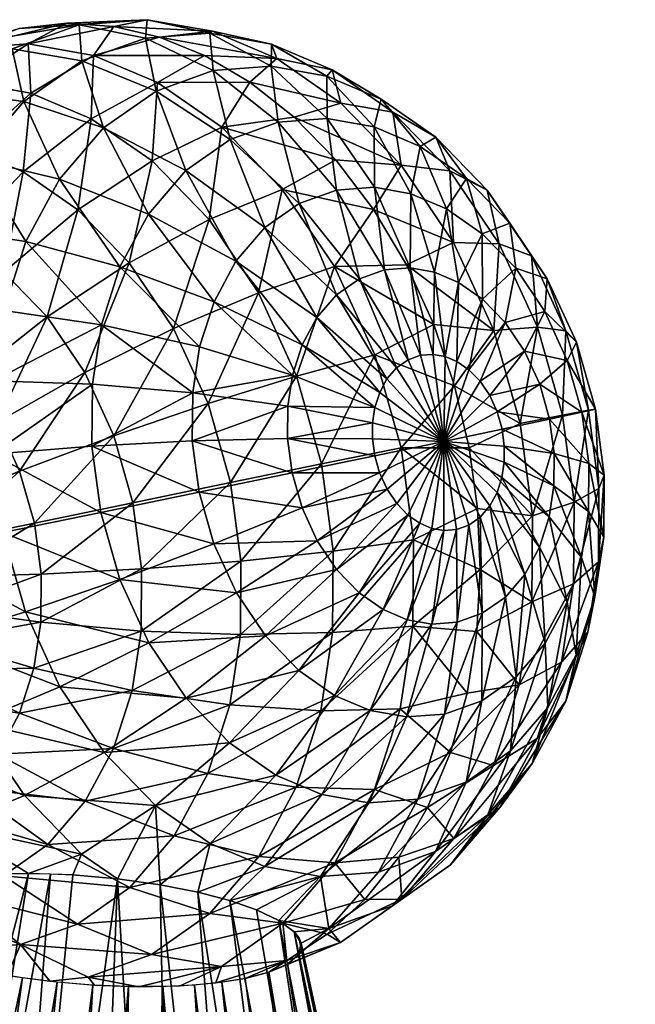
# Model space of a CAD drawing. Header units: centimetres. Extents: x 4.8 to 102.5, y -44.9 to 44.8.
# Tile 232 of 256: x 38.326 to 38.544, y 44.461 to 44.81. Entities that reach past the tile are written whole.
import ezdxf

# ---------------------------------------------------------------- set-up
doc = ezdxf.new("R2010")
doc.units = ezdxf.units.CM
doc.layers.get('0').update_dxf_attribs({"true_color": 0x5890e1})

msp = doc.modelspace()

# ---------------------------------------------------------------- meshes
at = {"color": 7, "true_color": 0xffffff}
mesh = msp.add_polyface(dxfattribs=at)
corners = [(38.35946, 44.80748, 54.22388), (38.32912, 44.80133, 54.23811), (38.35226, 44.79721, 54.25853), (38.34277, 44.80861, 54.20882), (38.30498, 44.79955, 54.21568), (38.32592, 44.80674, 54.19304), (38.30936, 44.80172, 54.17696), (38.28122, 44.79103, 54.19235), (38.3081, 44.78778, 54.26049), (38.28527, 44.78609, 54.23928), (38.32998, 44.78389, 54.2798), (38.30801, 44.76415, 54.29849), (38.28831, 44.76765, 54.28111), (38.35146, 44.7748, 54.29777), (38.32734, 44.75597, 54.31467), (38.3041, 44.73175, 54.32682), (38.28777, 44.73866, 54.31315), (38.34671, 44.7425, 54.3299), (38.32047, 44.72037, 54.33969), (38.33584, 44.70453, 54.35081), (38.36491, 44.72375, 54.34307), (38.34912, 44.68482, 54.35932), (38.29593, 44.69469, 54.34325), (38.29359, 44.79353, 54.161), (38.3234, 44.79958, 54.14626), (38.30158, 44.78424, 54.12345), (38.30936, 44.80172, 54.17696), (38.34716, 44.8081, 54.16959), (38.32592, 44.80674, 54.19304), (38.3713, 44.80988, 54.19202), (38.34277, 44.80861, 54.20882), (38.35503, 44.70176, 54.03256), (38.32822, 44.73121, 54.05139), (38.3616, 44.72233, 54.04239), (38.32044, 44.70686, 54.03975), (38.29685, 44.73602, 54.06604), (38.28821, 44.70897, 54.05311), (38.34014, 44.75331, 54.0664), (38.31009, 44.76058, 54.08271), (38.32751, 44.78083, 54.10242), (38.35582, 44.77154, 54.08414), (38.28315, 44.76283, 54.10261), (38.34814, 44.79534, 54.12399)]
mesh.append_faces([[corners[k] for k in face] for face in [(0, 1, 2), (3, 1, 0), (3, 4, 1), (5, 4, 3), (6, 4, 5), (6, 7, 4), (4, 8, 1), (8, 4, 9), (1, 10, 2), (10, 1, 8), (8, 11, 10), (11, 8, 12), (13, 2, 10), (10, 14, 13), (14, 10, 11), (11, 15, 14), (15, 11, 16), (17, 13, 14), (14, 18, 17), (18, 14, 15), (17, 19, 20), (19, 17, 18), (21, 20, 19), (15, 22, 18), (23, 24, 25), (26, 24, 23), (26, 27, 24), (28, 27, 26), (28, 29, 27), (30, 29, 28), (31, 32, 33), (32, 31, 34), (34, 35, 32), (35, 34, 36), (37, 33, 32), (32, 38, 37), (38, 32, 35), (37, 39, 40), (39, 37, 38), (38, 25, 39), (25, 38, 41), (42, 40, 39), (39, 24, 42), (24, 39, 25), (27, 42, 24)]], dxfattribs={"color": 7})
mesh = msp.add_polyface(dxfattribs=at)
corners = [(38.40765, 44.78773, 54.26433), (38.39774, 44.77178, 54.29543), (38.4233, 44.77536, 54.27636), (38.37497, 44.78761, 54.27753), (38.39159, 44.79716, 54.25138), (38.35226, 44.79721, 54.25853), (38.37557, 44.80367, 54.23792), (38.35946, 44.80748, 54.22388), (38.35146, 44.7748, 54.29777), (38.37298, 44.75983, 54.31469), (38.34671, 44.7425, 54.3299), (38.39319, 44.73901, 54.32933), (38.41911, 44.74975, 54.31091), (38.41066, 44.7131, 54.34051), (38.36491, 44.72375, 54.34307), (38.35946, 44.80748, 54.22388), (38.3713, 44.80988, 54.19202), (38.34277, 44.80861, 54.20882), (38.39444, 44.80577, 54.21244), (38.37557, 44.80367, 54.23792), (38.41716, 44.79615, 54.23145), (38.39159, 44.79716, 54.25138), (38.40765, 44.78773, 54.26433), (38.40273, 44.72428, 54.0496), (38.38492, 44.7564, 54.07005), (38.41298, 44.7362, 54.0612), (38.37167, 44.74101, 54.05507), (38.40061, 44.76744, 54.08646), (38.3616, 44.72233, 54.04239), (38.34014, 44.75331, 54.0664), (38.35582, 44.77154, 54.08414), (38.37439, 44.7846, 54.10356), (38.34814, 44.79534, 54.12399), (38.39462, 44.79185, 54.12342), (38.4177, 44.77356, 54.10324), (38.37061, 44.80339, 54.14605), (38.34716, 44.8081, 54.16959), (38.41517, 44.79337, 54.14251), (38.39344, 44.80508, 54.16726), (38.41532, 44.80118, 54.18657)]
mesh.append_faces([[corners[k] for k in face] for face in [(0, 1, 2), (0, 3, 1), (4, 3, 0), (4, 5, 3), (6, 5, 4), (7, 5, 6), (5, 8, 3), (3, 9, 1), (9, 3, 8), (8, 10, 9), (1, 11, 12), (11, 1, 9), (13, 12, 11), (9, 14, 11), (14, 9, 10), (15, 16, 17), (15, 18, 16), (19, 18, 15), (19, 20, 18), (21, 20, 19), (22, 20, 21), (23, 24, 25), (24, 23, 26), (27, 25, 24), (28, 29, 26), (26, 30, 24), (30, 26, 29), (24, 31, 27), (31, 24, 30), (30, 32, 31), (27, 33, 34), (33, 27, 31), (31, 35, 33), (35, 31, 32), (32, 36, 35), (37, 34, 33), (33, 38, 37), (38, 33, 35), (39, 37, 38), (35, 16, 38), (16, 35, 36), (38, 18, 39), (18, 38, 16), (20, 39, 18)]], dxfattribs={"color": 7})
mesh = msp.add_polyface(dxfattribs=at)
corners = [(38.45148, 44.74257, 54.29607), (38.43758, 44.72235, 54.32273), (38.46316, 44.72294, 54.30311), (38.41911, 44.74975, 54.31091), (38.43806, 44.7602, 54.28706), (38.39774, 44.77178, 54.29543), (38.4233, 44.77536, 54.27636), (38.41066, 44.7131, 54.34051), (38.40765, 44.78773, 54.26433), (38.43992, 44.78033, 54.24934), (38.41716, 44.79615, 54.23145), (38.4233, 44.77536, 54.27636), (38.46129, 44.7583, 54.26482), (38.43806, 44.7602, 54.28706), (38.45148, 44.74257, 54.29607), (38.47977, 44.7309, 54.27665), (38.46316, 44.72294, 54.30311), (38.43831, 44.71233, 54.05795), (38.42513, 44.74474, 54.07389), (38.44648, 44.71807, 54.06649), (38.41298, 44.7362, 54.0612), (38.40061, 44.76744, 54.08646), (38.43835, 44.74947, 54.08688), (38.45537, 44.72126, 54.07522), (38.4177, 44.77356, 54.10324), (38.45178, 44.75047, 54.09936), (38.46441, 44.72192, 54.08362), (38.43506, 44.77484, 54.11937), (38.46466, 44.74818, 54.11072), (38.47307, 44.72038, 54.09126), (38.4517, 44.77188, 54.13405), (38.41517, 44.79337, 54.14251), (38.43487, 44.78986, 54.15989), (38.41532, 44.80118, 54.18657), (38.46803, 44.76497, 54.14772), (38.4542, 44.78168, 54.17607), (38.43679, 44.7921, 54.20454), (38.47358, 44.76821, 54.1913), (38.45832, 44.77713, 54.22146), (38.47853, 44.7563, 54.2361)]
mesh.append_faces([[corners[k] for k in face] for face in [(0, 1, 2), (0, 3, 1), (4, 3, 0), (4, 5, 3), (6, 5, 4), (3, 7, 1), (8, 9, 10), (11, 9, 8), (11, 12, 9), (13, 12, 11), (14, 12, 13), (14, 15, 12), (16, 15, 14), (17, 18, 19), (18, 17, 20), (20, 21, 18), (19, 22, 23), (22, 19, 18), (18, 24, 22), (24, 18, 21), (23, 25, 26), (25, 23, 22), (22, 27, 25), (27, 22, 24), (26, 28, 29), (28, 26, 25), (25, 30, 28), (30, 25, 27), (24, 31, 27), (27, 32, 30), (32, 27, 31), (31, 33, 32), (34, 28, 30), (30, 35, 34), (35, 30, 32), (32, 36, 35), (36, 32, 33), (37, 34, 35), (35, 38, 37), (38, 35, 36), (33, 10, 36), (36, 9, 38), (9, 36, 10), (38, 12, 39), (12, 38, 9)]], dxfattribs={"color": 7})
mesh = msp.add_polyface(dxfattribs=at)
corners = [(38.46316, 44.72294, 54.30311), (38.49407, 44.69969, 54.28395), (38.47977, 44.7309, 54.27665), (38.47279, 44.7019, 54.30803), (38.4802, 44.6801, 54.31077), (38.50346, 44.66672, 54.28642), (38.47256, 44.69125, 54.07269), (38.47307, 44.72038, 54.09126), (38.47684, 44.69049, 54.07647), (38.46441, 44.72192, 54.08362), (38.48158, 44.71679, 54.09837), (38.48104, 44.68871, 54.07999), (38.49009, 44.71086, 54.10508), (38.48525, 44.68578, 54.0833), (38.4773, 44.74283, 54.1213), (38.46466, 44.74818, 54.11072), (38.46803, 44.76497, 54.14772), (38.48997, 44.73402, 54.13126), (38.4844, 44.75359, 54.16059), (38.4981, 44.70261, 54.11087), (38.48921, 44.68171, 54.08617), (38.50501, 44.69236, 54.1153), (38.49263, 44.67664, 54.08836), (38.50186, 44.72176, 54.13987), (38.49977, 44.73775, 54.17172), (38.51214, 44.70651, 54.14645), (38.51305, 44.71804, 54.18022), (38.51037, 44.68067, 54.11803), (38.47358, 44.76821, 54.1913), (38.49177, 44.74946, 54.20448), (38.47853, 44.7563, 54.2361), (38.45832, 44.77713, 54.22146), (38.50749, 44.72614, 54.21454), (38.49599, 44.73039, 54.24728), (38.46129, 44.7583, 54.26482), (38.50953, 44.70088, 54.25418)]
mesh.append_faces([[corners[k] for k in face] for face in [(0, 1, 2), (3, 1, 0), (4, 1, 3), (4, 5, 1), (6, 7, 8), (7, 6, 9), (8, 10, 11), (10, 8, 7), (11, 12, 13), (12, 11, 10), (7, 14, 10), (14, 7, 15), (15, 16, 14), (10, 17, 12), (17, 10, 14), (14, 18, 17), (18, 14, 16), (13, 19, 20), (19, 13, 12), (20, 21, 22), (21, 20, 19), (12, 23, 19), (23, 12, 17), (17, 24, 23), (24, 17, 18), (19, 25, 21), (25, 19, 23), (23, 26, 25), (26, 23, 24), (27, 22, 21), (16, 28, 18), (18, 29, 24), (29, 18, 28), (28, 30, 29), (30, 28, 31), (24, 32, 26), (32, 24, 29), (29, 33, 32), (33, 29, 30), (30, 2, 33), (2, 30, 34), (35, 32, 33), (33, 1, 35), (1, 33, 2), (5, 35, 1)]], dxfattribs={"color": 7})
mesh = msp.add_polyface(dxfattribs=at)
corners = [(38.39319, 44.73901, 54.32933), (38.38063, 44.70042, 54.35314), (38.41066, 44.7131, 54.34051), (38.36491, 44.72375, 54.34307), (38.34912, 44.68482, 54.35932), (38.42419, 44.68359, 54.34742), (38.43758, 44.72235, 54.32273), (38.43306, 44.6524, 54.34975), (38.45189, 44.69114, 54.33004), (38.39281, 44.67386, 54.35936), (38.35941, 44.66238, 54.36457), (38.40079, 44.64579, 54.36147), (38.36616, 44.63867, 54.36635), (38.4045, 44.618, 54.3597), (38.33128, 44.63147, 54.36389), (38.38738, 44.6776, 54.02689), (38.35166, 44.65869, 54.02148), (38.35183, 44.68068, 54.02572), (38.38725, 44.66058, 54.02361), (38.42109, 44.6729, 54.03487), (38.42099, 44.66146, 54.03266), (38.45114, 44.66702, 54.0486), (38.42109, 44.6729, 54.03487), (38.42275, 44.68388, 54.03843), (38.45196, 44.67245, 54.05036), (38.38738, 44.6776, 54.02689), (38.38985, 44.69391, 54.03218), (38.35503, 44.70176, 54.03256), (38.35183, 44.68068, 54.02572), (38.42617, 44.69459, 54.04354), (38.39494, 44.70983, 54.03979), (38.3616, 44.72233, 54.04239), (38.40273, 44.72428, 54.0496), (38.43141, 44.70431, 54.05015), (38.37167, 44.74101, 54.05507), (38.41298, 44.7362, 54.0612), (38.43831, 44.71233, 54.05795), (38.42262, 44.64924, 54.03188), (38.45364, 44.64922, 54.04758), (38.42614, 44.63689, 54.03281), (38.38966, 44.64241, 54.02245), (38.39489, 44.62407, 54.02383), (38.4519, 44.65532, 54.04712), (38.35479, 44.63522, 54.01999)]
mesh.append_faces([[corners[k] for k in face] for face in [(0, 1, 2), (1, 0, 3), (3, 4, 1), (5, 6, 2), (7, 8, 5), (2, 9, 5), (9, 2, 1), (1, 10, 9), (10, 1, 4), (5, 11, 7), (11, 5, 9), (9, 12, 11), (12, 9, 10), (13, 7, 11), (10, 14, 12), (15, 16, 17), (15, 18, 16), (19, 18, 15), (19, 20, 18), (21, 20, 19), (22, 23, 24), (25, 23, 22), (25, 26, 23), (25, 27, 26), (28, 27, 25), (29, 24, 23), (23, 30, 29), (30, 23, 26), (26, 31, 30), (31, 26, 27), (29, 32, 33), (32, 29, 30), (30, 34, 32), (34, 30, 31), (33, 35, 36), (35, 33, 32), (37, 38, 39), (39, 40, 37), (40, 39, 41), (20, 42, 37), (37, 18, 20), (18, 37, 40), (40, 16, 18), (16, 40, 43)]], dxfattribs={"color": 7})
mesh = msp.add_polyface(dxfattribs=at)
corners = [(38.50501, 44.69236, 54.1153), (38.5201, 44.68914, 54.15052), (38.51037, 44.68067, 54.11803), (38.51214, 44.70651, 54.14645), (38.52334, 44.6956, 54.18547), (38.51305, 44.71804, 54.18022), (38.52533, 44.6708, 54.15189), (38.51388, 44.66833, 54.11896), (38.53009, 44.67189, 54.18725), (38.52774, 44.65263, 54.15073), (38.51551, 44.65611, 54.11818), (38.53321, 44.64841, 54.18576), (38.52761, 44.63561, 54.14746), (38.51542, 44.64466, 54.11597), (38.53304, 44.62643, 54.18152), (38.51967, 44.69957, 54.22076), (38.50749, 44.72614, 54.21454), (38.50953, 44.70088, 54.25418), (38.52766, 44.6715, 54.22287), (38.5184, 44.6697, 54.25652), (38.50346, 44.66672, 54.28642), (38.53136, 44.64371, 54.2211), (38.52251, 44.63883, 54.25456), (38.53115, 44.61769, 54.21608), (38.52228, 44.60992, 54.24899), (38.5078, 44.63407, 54.28435), (38.50756, 44.6035, 54.27845), (38.52514, 44.6193, 54.14217), (38.51375, 44.63369, 54.11241), (38.52985, 44.60535, 54.17468), (38.52005, 44.60338, 54.13456), (38.51033, 44.62298, 54.1073), (38.52737, 44.59274, 54.20799)]
mesh.append_faces([[corners[k] for k in face] for face in [(0, 1, 2), (1, 0, 3), (3, 4, 1), (4, 3, 5), (2, 6, 7), (6, 2, 1), (1, 8, 6), (8, 1, 4), (7, 9, 10), (9, 7, 6), (6, 11, 9), (11, 6, 8), (10, 12, 13), (12, 10, 9), (9, 14, 12), (14, 9, 11), (5, 15, 4), (15, 5, 16), (16, 17, 15), (4, 18, 8), (18, 4, 15), (15, 19, 18), (19, 15, 17), (17, 20, 19), (8, 21, 11), (21, 8, 18), (18, 22, 21), (22, 18, 19), (11, 23, 14), (23, 11, 21), (21, 24, 23), (24, 21, 22), (19, 25, 22), (25, 19, 20), (22, 26, 24), (26, 22, 25), (13, 27, 28), (27, 13, 12), (12, 29, 27), (29, 12, 14), (28, 30, 31), (30, 28, 27), (14, 32, 29), (32, 14, 23)]], dxfattribs={"color": 7})
mesh = msp.add_polyface(dxfattribs=at)
corners = [(38.28326, 44.7035, 54.33329), (38.27454, 44.66718, 54.34058), (38.29593, 44.69469, 54.34325), (38.26602, 44.6731, 54.33388), (38.32047, 44.72037, 54.33969), (38.30782, 44.68244, 54.35187), (38.33584, 44.70453, 54.35081), (38.28254, 44.65893, 54.34637), (38.3181, 44.66719, 54.35845), (38.34912, 44.68482, 54.35932), (38.28946, 44.64867, 54.3508), (38.26466, 44.63044, 54.33741), (38.32606, 44.64982, 54.36251), (38.35941, 44.66238, 54.36457), (38.29481, 44.63699, 54.35353), (38.33128, 44.63147, 54.36389), (38.29832, 44.62465, 54.35446), (38.26731, 44.62466, 54.33876), (38.26905, 44.61856, 54.33922), (38.3337, 44.6133, 54.36273), (38.36616, 44.63867, 54.36635), (38.29995, 44.61242, 54.35368), (38.26985, 44.61252, 54.33884), (38.284, 44.68126, 54.04412), (38.28378, 44.65235, 54.03855), (38.25533, 44.64837, 54.05591), (38.31665, 44.6819, 54.03166), (38.31645, 44.65588, 54.02665), (38.35183, 44.68068, 54.02572), (38.35166, 44.65869, 54.02148), (38.31665, 44.6819, 54.03166), (38.35503, 44.70176, 54.03256), (38.35183, 44.68068, 54.02572), (38.32044, 44.70686, 54.03975), (38.284, 44.68126, 54.04412), (38.28821, 44.70897, 54.05311), (38.25557, 44.67894, 54.0618), (38.36153, 44.61151, 54.02177), (38.32015, 44.62809, 54.02488), (38.35479, 44.63522, 54.01999), (38.32814, 44.60003, 54.02698), (38.28788, 44.62148, 54.03659)]
mesh.append_faces([[corners[k] for k in face] for face in [(0, 1, 2), (1, 0, 3), (4, 5, 6), (5, 4, 2), (2, 7, 5), (7, 2, 1), (6, 8, 9), (8, 6, 5), (5, 10, 8), (10, 5, 7), (7, 11, 10), (9, 12, 13), (12, 9, 8), (8, 14, 12), (14, 8, 10), (15, 13, 12), (12, 16, 15), (16, 12, 14), (10, 17, 14), (14, 18, 16), (18, 14, 17), (19, 20, 15), (15, 21, 19), (21, 15, 16), (16, 22, 21), (22, 16, 18), (23, 24, 25), (26, 24, 23), (26, 27, 24), (28, 27, 26), (28, 29, 27), (30, 31, 32), (30, 33, 31), (34, 33, 30), (34, 35, 33), (36, 35, 34), (37, 38, 39), (38, 37, 40), (40, 41, 38), (39, 27, 29), (27, 39, 38), (38, 24, 27), (24, 38, 41), (41, 25, 24)]], dxfattribs={"color": 7})
mesh = msp.add_polyface(dxfattribs=at)
corners = [(38.4802, 44.6801, 54.31077), (38.45189, 44.69114, 54.33004), (38.46127, 44.65816, 54.33251), (38.47279, 44.7019, 54.30803), (38.43758, 44.72235, 54.32273), (38.46316, 44.72294, 54.30311), (38.42419, 44.68359, 54.34742), (38.43306, 44.6524, 54.34975), (38.43717, 44.62154, 54.34779), (38.46561, 44.62552, 54.33043), (38.47639, 44.66043, 54.06653), (38.45114, 44.66702, 54.0486), (38.47639, 44.66043, 54.06653), (38.45114, 44.66702, 54.0486), (38.47639, 44.66043, 54.06653), (38.47639, 44.66043, 54.06653), (38.4511, 44.66137, 54.04751), (38.42099, 44.66146, 54.03266), (38.47639, 44.66043, 54.06653), (38.4519, 44.65532, 54.04712), (38.47639, 44.66043, 54.06653), (38.45364, 44.64922, 54.04758), (38.47639, 44.66043, 54.06653), (38.45628, 44.64345, 54.04893), (38.47639, 44.66043, 54.06653), (38.4597, 44.63837, 54.05112), (38.47639, 44.66043, 54.06653), (38.46365, 44.6343, 54.05398), (38.47639, 44.66043, 54.06653), (38.46787, 44.63137, 54.0573), (38.47639, 44.66043, 54.06653), (38.45965, 44.68651, 54.06001), (38.46369, 44.68935, 54.06423), (38.47639, 44.66043, 54.06653), (38.45624, 44.68255, 54.05615), (38.47639, 44.66043, 54.06653), (38.45365, 44.67774, 54.05289), (38.45196, 44.67245, 54.05036), (38.42109, 44.6729, 54.03487), (38.42617, 44.69459, 54.04354), (38.43141, 44.70431, 54.05015), (38.43831, 44.71233, 54.05795), (38.44648, 44.71807, 54.06649), (38.45537, 44.72126, 54.07522), (38.46809, 44.69093, 54.06855), (38.46441, 44.72192, 54.08362), (38.47256, 44.69125, 54.07269), (38.43149, 44.62521, 54.03555), (38.42614, 44.63689, 54.03281), (38.42262, 44.64924, 54.03188)]
mesh.append_faces([[corners[k] for k in face] for face in [(0, 1, 2), (3, 1, 0), (3, 4, 1), (5, 4, 3), (4, 6, 1), (1, 7, 2), (2, 8, 9), (8, 2, 7), (10, 11, 12), (13, 14, 15), (11, 16, 17), (10, 16, 11), (18, 16, 10), (18, 19, 16), (20, 19, 18), (20, 21, 19), (22, 21, 20), (22, 23, 21), (24, 25, 23), (26, 27, 25), (28, 29, 27), (30, 31, 32), (33, 34, 31), (35, 36, 34), (14, 36, 35), (14, 37, 36), (13, 37, 14), (38, 37, 13), (37, 39, 36), (36, 40, 34), (40, 36, 39), (34, 41, 31), (41, 34, 40), (31, 42, 32), (42, 31, 41), (32, 43, 44), (43, 32, 42), (44, 45, 46), (45, 44, 43), (25, 47, 23), (23, 48, 21), (48, 23, 47), (21, 49, 19), (19, 17, 16)]], dxfattribs={"color": 7})
mesh = msp.add_polyface(dxfattribs=at)
corners = [(38.48536, 44.65816, 54.31141), (38.46127, 44.65816, 54.33251), (38.48832, 44.63664, 54.31014), (38.4802, 44.6801, 54.31077), (38.47639, 44.66043, 54.06653), (38.45628, 44.64345, 54.04893), (38.47639, 44.66043, 54.06653), (38.47639, 44.66043, 54.06653), (38.4597, 44.63837, 54.05112), (38.47639, 44.66043, 54.06653), (38.46365, 44.6343, 54.05398), (38.47639, 44.66043, 54.06653), (38.48925, 44.63358, 54.07728), (38.47639, 44.66043, 54.06653), (38.47639, 44.66043, 54.06653), (38.49266, 44.63754, 54.08114), (38.47639, 44.66043, 54.06653), (38.49525, 44.64235, 54.0844), (38.47639, 44.66043, 54.06653), (38.49695, 44.64764, 54.08693), (38.49777, 44.65306, 54.08869), (38.47639, 44.66043, 54.06653), (38.49781, 44.65872, 54.08978), (38.47639, 44.66043, 54.06653), (38.49701, 44.66476, 54.09016), (38.47639, 44.66043, 54.06653), (38.49527, 44.67086, 54.08971), (38.47639, 44.66043, 54.06653), (38.49263, 44.67664, 54.08836), (38.47639, 44.66043, 54.06653), (38.48921, 44.68171, 54.08617), (38.47639, 44.66043, 54.06653), (38.48525, 44.68578, 54.0833), (38.47639, 44.66043, 54.06653), (38.48104, 44.68871, 54.07999), (38.47639, 44.66043, 54.06653), (38.47684, 44.69049, 54.07647), (38.47639, 44.66043, 54.06653), (38.47256, 44.69125, 54.07269), (38.47639, 44.66043, 54.06653), (38.46809, 44.69093, 54.06855), (38.47639, 44.66043, 54.06653), (38.46369, 44.68935, 54.06423), (38.47639, 44.66043, 54.06653), (38.47639, 44.66043, 54.06653), (38.45965, 44.68651, 54.06001), (38.47639, 44.66043, 54.06653), (38.45624, 44.68255, 54.05615), (38.48536, 44.65816, 54.31141), (38.50346, 44.66672, 54.28642), (38.4802, 44.6801, 54.31077), (38.5078, 44.63407, 54.28435), (38.51037, 44.68067, 54.11803), (38.51388, 44.66833, 54.11896), (38.51551, 44.65611, 54.11818), (38.51542, 44.64466, 54.11597)]
mesh.append_faces([[corners[k] for k in face] for face in [(0, 1, 2), (3, 1, 0), (4, 5, 6), (7, 8, 4), (9, 10, 7), (11, 12, 13), (14, 15, 11), (16, 17, 14), (18, 19, 16), (18, 20, 19), (21, 20, 18), (21, 22, 20), (23, 22, 21), (23, 24, 22), (25, 24, 23), (25, 26, 24), (27, 26, 25), (27, 28, 26), (29, 28, 27), (29, 30, 28), (31, 30, 29), (31, 32, 30), (33, 32, 31), (33, 34, 32), (35, 34, 33), (35, 36, 34), (37, 36, 35), (37, 38, 36), (39, 38, 37), (39, 40, 38), (41, 40, 39), (41, 42, 40), (43, 42, 41), (44, 45, 43), (46, 47, 44), (48, 49, 50), (48, 51, 49), (28, 52, 26), (26, 53, 24), (53, 26, 52), (24, 54, 22), (54, 24, 53), (22, 55, 20), (55, 22, 54)]], dxfattribs={"color": 7})
mesh = msp.add_polyface(dxfattribs=at)
corners = [(38.4881, 44.59302, 54.30184), (38.46537, 44.59495, 54.32454), (38.48462, 44.57119, 54.29461), (38.48927, 44.61503, 54.307), (38.46561, 44.62552, 54.33043), (38.48832, 44.63664, 54.31014), (38.46127, 44.65816, 54.33251), (38.47639, 44.66043, 54.06653), (38.46787, 44.63137, 54.0573), (38.47639, 44.66043, 54.06653), (38.47207, 44.62959, 54.06081), (38.47639, 44.66043, 54.06653), (38.47635, 44.62883, 54.06459), (38.47639, 44.66043, 54.06653), (38.48082, 44.62916, 54.06874), (38.47639, 44.66043, 54.06653), (38.48522, 44.63074, 54.07306), (38.47639, 44.66043, 54.06653), (38.48925, 44.63358, 54.07728), (38.47639, 44.66043, 54.06653), (38.49266, 44.63754, 54.08114), (38.47639, 44.66043, 54.06653), (38.49525, 44.64235, 54.0844), (38.47639, 44.66043, 54.06653), (38.49695, 44.64764, 54.08693), (38.48832, 44.63664, 54.31014), (38.5078, 44.63407, 54.28435), (38.48536, 44.65816, 54.31141), (38.48927, 44.61503, 54.307), (38.50756, 44.6035, 54.27845), (38.4881, 44.59302, 54.30184), (38.50311, 44.57418, 54.26895), (38.49777, 44.65306, 54.08869), (38.51375, 44.63369, 54.11241), (38.51542, 44.64466, 54.11597), (38.51033, 44.62298, 54.1073), (38.50509, 44.61326, 54.10069), (38.49819, 44.60524, 54.0929), (38.51226, 44.58893, 54.12474), (38.50201, 44.57701, 54.11315), (38.49002, 44.5995, 54.08435), (38.48113, 44.59631, 54.07562), (38.48986, 44.56847, 54.10045), (38.47664, 44.56374, 54.08747), (38.47209, 44.59565, 54.06722), (38.46343, 44.59719, 54.05958)]
mesh.append_faces([[corners[k] for k in face] for face in [(0, 1, 2), (3, 1, 0), (3, 4, 1), (5, 4, 3), (5, 6, 4), (7, 8, 9), (7, 10, 8), (11, 10, 7), (11, 12, 10), (13, 12, 11), (13, 14, 12), (15, 14, 13), (15, 16, 14), (17, 16, 15), (17, 18, 16), (19, 20, 18), (21, 22, 20), (23, 24, 22), (25, 26, 27), (28, 26, 25), (28, 29, 26), (30, 29, 28), (30, 31, 29), (32, 33, 24), (33, 32, 34), (24, 35, 22), (35, 24, 33), (22, 36, 20), (36, 22, 35), (20, 37, 18), (37, 20, 36), (35, 38, 36), (36, 39, 37), (39, 36, 38), (18, 40, 16), (40, 18, 37), (16, 41, 14), (41, 16, 40), (37, 42, 40), (40, 43, 41), (14, 44, 12), (44, 14, 41), (12, 45, 10), (45, 12, 44)]], dxfattribs={"color": 7})
mesh = msp.add_polyface(dxfattribs=at)
corners = [(38.46561, 44.62552, 54.33043), (38.43694, 44.59263, 54.34222), (38.46537, 44.59495, 54.32454), (38.43717, 44.62154, 54.34779), (38.43306, 44.6524, 54.34975), (38.4045, 44.618, 54.3597), (38.40079, 44.64579, 54.36147), (38.36929, 44.61519, 54.36486), (38.36616, 44.63867, 54.36635), (38.40429, 44.59198, 54.35468), (38.36911, 44.5932, 54.36062), (38.3337, 44.6133, 54.36273), (38.33357, 44.59629, 54.35946), (38.43274, 44.56491, 54.33323), (38.46093, 44.56564, 54.31504), (38.40051, 44.56703, 54.34659), (38.36591, 44.57213, 54.35378), (38.33109, 44.57998, 54.35416), (38.47209, 44.59565, 54.06722), (38.45033, 44.56503, 54.06363), (38.46343, 44.59719, 54.05958), (38.47207, 44.62959, 54.06081), (38.45493, 44.60078, 54.05247), (38.46787, 44.63137, 54.0573), (38.44641, 44.60671, 54.04576), (38.46365, 44.6343, 54.05398), (38.43769, 44.57038, 54.05305), (38.42502, 44.57919, 54.04309), (38.4384, 44.61496, 54.03997), (38.4597, 44.63837, 54.05112), (38.43149, 44.62521, 54.03555), (38.41313, 44.59145, 54.03447), (38.38511, 44.56936, 54.03553), (38.40285, 44.6067, 54.02789), (38.37182, 44.58906, 54.02702), (38.39489, 44.62407, 54.02383), (38.42614, 44.63689, 54.03281), (38.36153, 44.61151, 54.02177), (38.35479, 44.63522, 54.01999), (38.38966, 44.64241, 54.02245), (38.34031, 44.57346, 54.0332), (38.32814, 44.60003, 54.02698)]
mesh.append_faces([[corners[k] for k in face] for face in [(0, 1, 2), (1, 0, 3), (4, 5, 3), (6, 7, 5), (7, 6, 8), (3, 9, 1), (9, 3, 5), (5, 10, 9), (10, 5, 7), (8, 11, 7), (7, 12, 10), (2, 13, 14), (13, 2, 1), (1, 15, 13), (15, 1, 9), (9, 16, 15), (16, 9, 10), (10, 17, 16), (18, 19, 20), (21, 22, 23), (22, 21, 20), (23, 24, 25), (24, 23, 22), (20, 26, 22), (26, 20, 19), (22, 27, 24), (27, 22, 26), (25, 28, 29), (28, 25, 24), (30, 29, 28), (24, 31, 28), (31, 24, 27), (27, 32, 31), (28, 33, 30), (33, 28, 31), (31, 34, 33), (34, 31, 32), (30, 35, 36), (35, 30, 33), (33, 37, 35), (37, 33, 34), (35, 38, 39), (38, 35, 37), (32, 40, 34), (34, 41, 37)]], dxfattribs={"color": 7})
mesh = msp.add_polyface(dxfattribs=at)
corners = [(38.43685, 44.02584, 54.20218), (38.85991, 43.8434, 54.50311), (38.46522, 44.03023, 54.1765), (38.69898, 43.8218, 54.63608), (38.42049, 44.02428, 54.21323), (38.58691, 43.81593, 54.69304), (38.24789, 43.16167, 55.67604), (38.68183, 42.69862, 55.97346), (38.62305, 43.1423, 55.63716), (38.45234, 43.81589, 54.73414), (38.77794, 43.52074, 55.14085), (38.54425, 43.52068, 55.21222), (38.97255, 43.53094, 55.04193), (38.95018, 43.14239, 55.53725), (38.38312, 44.11712, 53.86359), (38.65725, 44.1456, 53.38961), (38.49099, 44.17373, 53.33084), (38.41875, 44.11035, 53.87908), (38.80759, 44.10826, 53.48905), (38.45104, 44.10203, 53.90158), (38.47794, 44.09263, 53.92997), (38.92738, 44.06473, 53.62186), (38.49806, 44.08271, 53.96241), (38.51088, 44.07282, 53.99696), (39.0074, 44.01913, 53.77485), (38.51676, 44.06279, 54.03419), (39.04598, 43.97545, 53.93296), (38.51496, 44.05296, 54.07298), (39.048, 43.93661, 54.08337), (38.5052, 44.04393, 54.11103), (39.02194, 43.90409, 54.21776), (38.49751, 44.03989, 54.12908), (38.97695, 43.87814, 54.33239), (38.48814, 44.03624, 54.14614), (38.8861, 43.82802, 54.52423), (38.46522, 44.03023, 54.1765), (38.61135, 44.14209, 52.77527), (38.90009, 44.09325, 52.87732), (38.71698, 44.01219, 52.22579), (38.31205, 44.05531, 52.18137), (38.29421, 43.83653, 51.66637), (38.7989, 43.78279, 51.72174), (38.26954, 43.52827, 51.23601), (38.85056, 43.4664, 51.29976), (38.23991, 43.15425, 50.91638), (38.86953, 43.0872, 50.98545), (38.52514, 44.6193, 54.14217), (38.52327, 44.58478, 54.16485), (38.52005, 44.60338, 54.13456), (38.52985, 44.60535, 54.17468), (38.51226, 44.58893, 54.12474), (38.51033, 44.62298, 54.1073), (38.51321, 44.5661, 54.15217), (38.53115, 44.61769, 54.21608), (38.51807, 44.58221, 54.24), (38.52737, 44.59274, 54.20799), (38.52228, 44.60992, 54.24899), (38.51958, 44.56839, 54.19635), (38.50943, 44.55515, 54.22707), (38.50311, 44.57418, 54.26895), (38.50756, 44.6035, 54.27845), (38.50767, 44.54628, 54.18134)]
mesh.append_faces([[corners[k] for k in face] for face in [(0, 1, 2), (0, 3, 1), (4, 3, 0), (4, 5, 3), (6, 7, 8), (9, 10, 5), (10, 9, 11), (5, 12, 3), (13, 11, 8), (14, 15, 16), (17, 18, 15), (19, 18, 17), (20, 18, 19), (20, 21, 18), (22, 21, 20), (23, 24, 22), (25, 26, 23), (27, 28, 25), (29, 30, 27), (31, 32, 29), (33, 32, 31), (34, 33, 35), (15, 36, 16), (36, 15, 37), (37, 38, 36), (39, 36, 38), (40, 38, 41), (42, 41, 43), (44, 43, 45), (46, 47, 48), (47, 46, 49), (50, 51, 48), (48, 52, 50), (52, 48, 47), (53, 54, 55), (54, 53, 56), (49, 57, 47), (57, 49, 55), (55, 58, 57), (58, 55, 54), (56, 59, 54), (59, 56, 60), (47, 61, 52), (61, 47, 57)]], dxfattribs={"color": 7})
mesh = msp.add_polyface(dxfattribs=at)
corners = [(38.33357, 44.59629, 54.35946), (38.36929, 44.61519, 54.36486), (38.3337, 44.6133, 54.36273), (38.29986, 44.60098, 54.35147), (38.29995, 44.61242, 54.35368), (38.26981, 44.60686, 54.33775), (38.26985, 44.61252, 54.33884), (38.33109, 44.57998, 54.35416), (38.36911, 44.5932, 54.36062), (38.29819, 44.59001, 54.34792), (38.36591, 44.57213, 54.35378), (38.326, 44.56406, 54.34655), (38.35934, 44.55156, 54.34395), (38.29477, 44.5793, 54.3428), (38.26898, 44.60144, 54.33599), (38.26729, 44.59615, 54.33345), (38.31821, 44.5496, 54.33674), (38.34927, 44.53288, 54.33127), (38.28953, 44.56957, 54.3362), (38.30796, 44.53769, 54.32515), (38.28263, 44.56156, 54.3284), (38.2647, 44.59134, 54.33019), (38.26129, 44.58738, 54.32634), (38.27447, 44.55582, 54.31985), (38.29582, 44.52915, 54.31245), (38.26557, 44.55263, 54.31112), (38.2826, 44.52441, 54.29947), (38.25726, 44.58453, 54.32211), (38.2606, 44.54574, 54.08484), (38.28336, 44.55154, 54.06361), (38.30184, 44.52413, 54.07543), (38.35604, 44.55013, 54.04327), (38.31028, 44.56079, 54.04583), (38.34031, 44.57346, 54.0332), (38.32775, 44.53487, 54.05701), (38.32814, 44.60003, 54.02698), (38.37182, 44.58906, 54.02702), (38.29676, 44.5903, 54.03893), (38.28788, 44.62148, 54.03659), (38.26906, 44.58274, 54.0563), (38.25967, 44.61572, 54.05383)]
mesh.append_faces([[corners[k] for k in face] for face in [(0, 1, 2), (2, 3, 0), (3, 2, 4), (4, 5, 3), (5, 4, 6), (7, 8, 0), (0, 9, 7), (9, 0, 3), (10, 11, 12), (11, 10, 7), (7, 13, 11), (13, 7, 9), (3, 14, 9), (14, 3, 5), (9, 15, 13), (15, 9, 14), (12, 16, 17), (16, 12, 11), (11, 18, 16), (18, 11, 13), (19, 17, 16), (16, 20, 19), (20, 16, 18), (13, 21, 18), (21, 13, 15), (18, 22, 20), (22, 18, 21), (19, 23, 24), (23, 19, 20), (24, 25, 26), (25, 24, 23), (20, 27, 23), (28, 29, 30), (31, 32, 33), (32, 31, 34), (34, 29, 32), (29, 34, 30), (35, 36, 33), (33, 37, 35), (37, 33, 32), (38, 35, 37), (32, 39, 37), (39, 32, 29), (37, 40, 38), (40, 37, 39)]], dxfattribs={"color": 7})
mesh = msp.add_polyface(dxfattribs=at)
corners = [(38.48462, 44.57119, 54.29461), (38.46093, 44.56564, 54.31504), (38.47878, 44.55017, 54.28536), (38.46537, 44.59495, 54.32454), (38.40292, 44.0232, 54.22278), (38.58691, 43.81593, 54.69304), (38.42049, 44.02428, 54.21323), (38.27625, 43.53452, 55.23999), (38.62305, 43.1423, 55.63716), (38.54425, 43.52068, 55.21222), (38.41875, 44.11035, 53.87908), (38.65725, 44.1456, 53.38961), (38.38312, 44.11712, 53.86359), (38.32208, 44.17289, 52.74353), (38.49099, 44.17373, 53.33084), (38.61135, 44.14209, 52.77527), (38.48462, 44.57119, 54.29461), (38.50311, 44.57418, 54.26895), (38.4881, 44.59302, 54.30184), (38.47878, 44.55017, 54.28536), (38.49397, 44.54558, 54.25527), (38.47065, 44.5306, 54.27429), (38.47997, 44.5196, 54.23764), (38.46041, 44.51306, 54.26167), (38.51226, 44.58893, 54.12474), (38.49995, 44.5507, 54.13719), (38.50201, 44.57701, 54.11315), (38.51321, 44.5661, 54.15217), (38.48986, 44.56847, 54.10045), (38.49819, 44.60524, 54.0929), (38.48426, 44.53967, 54.12078), (38.47664, 44.56374, 54.08747), (38.49002, 44.5995, 54.08435), (38.46718, 44.53355, 54.104), (38.48113, 44.59631, 54.07562), (38.4632, 44.56274, 54.07499), (38.47209, 44.59565, 54.06722), (38.51807, 44.58221, 54.24), (38.50943, 44.55515, 54.22707), (38.51958, 44.56839, 54.19635), (38.49619, 44.53059, 54.2104), (38.50767, 44.54628, 54.18134), (38.49199, 44.52805, 54.1636), (38.47877, 44.51035, 54.19069), (38.46155, 44.49819, 54.2168), (38.47342, 44.515, 54.14418), (38.45814, 44.49584, 54.16912), (38.45319, 44.50775, 54.12432), (38.42337, 44.48661, 54.13425), (38.51088, 44.07282, 53.99696), (38.49806, 44.08271, 53.96241), (38.42498, 44.48455, 54.14177), (38.51676, 44.06279, 54.03419), (38.42579, 44.48251, 54.14946), (38.51496, 44.05296, 54.07298), (38.42495, 44.47861, 54.16489), (38.5052, 44.04393, 54.11103), (38.42099, 44.47514, 54.17958), (38.48814, 44.03624, 54.14614)]
mesh.append_faces([[corners[k] for k in face] for face in [(0, 1, 2), (0, 3, 1), (4, 5, 6), (7, 8, 9), (10, 11, 12), (13, 14, 15), (16, 17, 18), (19, 17, 16), (19, 20, 17), (21, 20, 19), (21, 22, 20), (23, 22, 21), (24, 25, 26), (25, 24, 27), (28, 29, 26), (26, 30, 28), (30, 26, 25), (31, 32, 28), (28, 33, 31), (33, 28, 30), (34, 35, 36), (35, 34, 31), (37, 20, 38), (20, 37, 17), (39, 40, 41), (40, 39, 38), (27, 42, 25), (42, 27, 41), (41, 43, 42), (43, 41, 40), (38, 22, 40), (22, 38, 20), (40, 44, 43), (44, 40, 22), (25, 45, 30), (45, 25, 42), (42, 46, 45), (46, 42, 43), (47, 30, 45), (48, 49, 50), (51, 52, 49), (53, 54, 52), (55, 56, 54), (57, 58, 56)]], dxfattribs={"color": 7})
mesh = msp.add_polyface(dxfattribs=at)
corners = [(38.47065, 44.5306, 54.27429), (38.43779, 44.51105, 54.28373), (38.46041, 44.51306, 54.26167), (38.45179, 44.53703, 54.30136), (38.47878, 44.55017, 54.28536), (38.46093, 44.56564, 54.31504), (38.4241, 44.53786, 54.3203), (38.43274, 44.56491, 54.33323), (38.39272, 44.54268, 54.33495), (38.40051, 44.56703, 54.34659), (38.35934, 44.55156, 54.34395), (38.36591, 44.57213, 54.35378), (38.41086, 44.5133, 54.30363), (38.38081, 44.52057, 54.31994), (38.34927, 44.53288, 54.33127), (38.33603, 44.51748, 54.31629), (38.36512, 44.50234, 54.3022), (38.37423, 44.53139, 54.05644), (38.36076, 44.50535, 54.08043), (38.34796, 44.51405, 54.07165), (38.37581, 44.50326, 54.08399), (38.39361, 44.51791, 54.07167), (38.47664, 44.56374, 54.08747), (38.44982, 44.53226, 54.08788), (38.4632, 44.56274, 54.07499), (38.46718, 44.53355, 54.104), (38.45033, 44.56503, 54.06363), (38.47209, 44.59565, 54.06722), (38.43317, 44.53522, 54.07319), (38.48426, 44.53967, 54.12078), (38.45319, 44.50775, 54.12432), (38.43264, 44.50623, 54.10523), (38.41294, 44.50973, 54.08785), (38.41684, 44.54214, 54.05952), (38.43769, 44.57038, 54.05305), (38.40047, 44.55352, 54.04665), (38.42502, 44.57919, 54.04309), (38.38511, 44.56936, 54.03553), (38.35604, 44.55013, 54.04327), (38.32775, 44.53487, 54.05701), (38.34031, 44.57346, 54.0332)]
mesh.append_faces([[corners[k] for k in face] for face in [(0, 1, 2), (0, 3, 1), (4, 3, 0), (4, 5, 3), (5, 6, 3), (6, 5, 7), (7, 8, 6), (8, 7, 9), (9, 10, 8), (10, 9, 11), (3, 12, 1), (12, 3, 6), (6, 13, 12), (13, 6, 8), (8, 14, 13), (14, 8, 10), (13, 15, 16), (15, 13, 14), (17, 18, 19), (17, 20, 18), (21, 20, 17), (22, 23, 24), (23, 22, 25), (26, 27, 24), (24, 28, 26), (28, 24, 23), (29, 30, 25), (25, 31, 23), (31, 25, 30), (23, 32, 28), (32, 23, 31), (26, 33, 34), (33, 26, 28), (34, 35, 36), (35, 34, 33), (37, 36, 35), (28, 21, 33), (21, 28, 32), (33, 17, 35), (17, 33, 21), (35, 38, 37), (38, 35, 17), (17, 39, 38), (40, 37, 38)]], dxfattribs={"color": 7})
mesh = msp.add_polyface(dxfattribs=at)
corners = [(38.26263, 44.49675, 54.16488), (38.27255, 44.4958, 54.14444), (38.27171, 44.49189, 54.15987), (38.25965, 44.51558, 54.12152), (38.24242, 44.51758, 54.15025), (38.26675, 44.4922, 54.21027), (38.24737, 44.50568, 54.19504), (38.28308, 44.50213, 54.11659), (38.27939, 44.51787, 54.09687), (38.29155, 44.50433, 54.10548), (38.27958, 44.48375, 54.18913), (38.27413, 44.48779, 54.17508), (38.24118, 44.54298, 54.1097), (38.27651, 44.49926, 54.12975), (38.36512, 44.50234, 54.3022), (38.32034, 44.50645, 54.29988), (38.34655, 44.48928, 54.28278), (38.33603, 44.51748, 54.31629), (38.30325, 44.50032, 54.2831), (38.28588, 44.49904, 54.26698), (38.32632, 44.48204, 54.26292), (38.26925, 44.502, 54.25229), (38.30577, 44.48052, 54.24383), (38.34927, 44.53288, 54.33127), (38.30796, 44.53769, 54.32515), (38.29582, 44.52915, 54.31245), (38.2826, 44.52441, 54.29947), (38.26916, 44.52341, 54.28698), (38.25628, 44.52571, 54.27562), (38.28608, 44.48402, 54.22645), (38.25291, 44.50891, 54.23862), (38.23654, 44.52029, 54.22575), (38.22495, 44.5435, 54.13906), (38.22918, 44.52442, 54.18187), (38.24364, 44.53106, 54.26505), (38.23098, 44.53986, 54.25508), (38.34796, 44.51405, 54.07165), (38.30184, 44.52413, 54.07543), (38.32775, 44.53487, 54.05701), (38.27939, 44.51787, 54.09687), (38.30192, 44.50595, 54.09602), (38.29155, 44.50433, 54.10548), (38.32919, 44.50727, 54.08256), (38.34489, 44.50673, 54.07991), (38.31461, 44.50698, 54.08812), (38.2606, 44.54574, 54.08484), (38.37423, 44.53139, 54.05644)]
mesh.append_faces([[corners[k] for k in face] for face in [(0, 1, 2), (3, 0, 4), (0, 5, 6), (7, 8, 9), (0, 10, 5), (0, 2, 11), (8, 3, 12), (7, 3, 8), (13, 3, 7), (13, 0, 3), (1, 0, 13), (14, 15, 16), (15, 14, 17), (18, 16, 15), (19, 20, 18), (21, 22, 19), (23, 24, 17), (17, 25, 15), (25, 17, 24), (15, 26, 18), (26, 15, 25), (18, 27, 19), (27, 18, 26), (19, 28, 21), (28, 19, 27), (29, 30, 5), (30, 29, 21), (5, 31, 6), (31, 5, 30), (32, 3, 4), (0, 33, 4), (33, 0, 6), (21, 34, 30), (34, 21, 28), (35, 30, 34), (36, 37, 38), (39, 40, 41), (42, 36, 43), (42, 37, 36), (44, 37, 42), (40, 37, 44), (39, 37, 40), (45, 37, 39), (38, 46, 36)]], dxfattribs={"color": 7})
mesh = msp.add_polyface(dxfattribs=at)
corners = [(38.35033, 44.4705, 54.24029), (38.39754, 44.4743, 54.24008), (38.3728, 44.47855, 54.26235), (38.42073, 44.47647, 54.21856), (38.39558, 44.46845, 54.21331), (38.40596, 44.47008, 54.20385), (38.36831, 44.46713, 54.22677), (38.41936, 44.48964, 54.26289), (38.43503, 44.48577, 54.23337), (38.44841, 44.49802, 54.24789), (38.43779, 44.51105, 54.28373), (38.46041, 44.51306, 54.26167), (38.39344, 44.49305, 54.28392), (38.41086, 44.5133, 54.30363), (38.36512, 44.50234, 54.3022), (38.38081, 44.52057, 54.31994), (38.34655, 44.48928, 54.28278), (38.43567, 44.48779, 54.14706), (38.42495, 44.47861, 54.16489), (38.42579, 44.48251, 54.14946), (38.34489, 44.50673, 54.07991), (38.34796, 44.51405, 54.07165), (38.36076, 44.50535, 54.08043), (38.39361, 44.51791, 54.07167), (38.38923, 44.50063, 54.09012), (38.37581, 44.50326, 54.08399), (38.41294, 44.50973, 54.08785), (38.4005, 44.49769, 54.09813), (38.43973, 44.48285, 54.19399), (38.45814, 44.49584, 54.16912), (38.43264, 44.50623, 54.10523), (38.45319, 44.50775, 54.12432), (38.41005, 44.4944, 54.10802), (38.41442, 44.47227, 54.19274), (38.42073, 44.47647, 54.21856), (38.40596, 44.47008, 54.20385), (38.41793, 44.49065, 54.1202), (38.42337, 44.48661, 54.13425), (38.46041, 44.51306, 54.26167), (38.46155, 44.49819, 54.2168), (38.47997, 44.5196, 54.23764), (38.44841, 44.49802, 54.24789), (38.43503, 44.48577, 54.23337), (38.42099, 44.47514, 54.17958), (38.47342, 44.515, 54.14418), (38.47877, 44.51035, 54.19069)]
mesh.append_faces([[corners[k] for k in face] for face in [(0, 1, 2), (3, 4, 5), (6, 1, 0), (3, 1, 4), (3, 7, 1), (8, 7, 3), (9, 7, 8), (9, 10, 7), (11, 10, 9), (10, 12, 7), (12, 10, 13), (13, 14, 12), (14, 13, 15), (7, 2, 1), (2, 7, 12), (12, 16, 2), (16, 12, 14), (17, 18, 19), (20, 21, 22), (23, 24, 25), (26, 24, 23), (26, 27, 24), (28, 17, 29), (17, 30, 31), (30, 27, 26), (30, 32, 27), (33, 34, 35), (30, 36, 32), (17, 36, 30), (17, 37, 36), (17, 19, 37), (38, 39, 40), (41, 39, 38), (42, 39, 41), (42, 28, 39), (34, 28, 42), (33, 28, 34), (43, 28, 33), (43, 17, 28), (18, 17, 43), (44, 17, 31), (17, 44, 29), (45, 28, 29), (28, 45, 39)]], dxfattribs={"color": 7})
mesh = msp.add_polyface(dxfattribs=at)
corners = [(38.35261, 44.46767, 54.22942), (38.35033, 44.4705, 54.24029), (38.33674, 44.46905, 54.2289), (38.32632, 44.48204, 54.26292), (38.32169, 44.47115, 54.22534), (38.30577, 44.48052, 54.24383), (38.30827, 44.47377, 54.21921), (38.28608, 44.48402, 54.22645), (38.297, 44.47672, 54.2112), (38.26675, 44.4922, 54.21027), (38.28746, 44.48, 54.20131), (38.27958, 44.48375, 54.18913), (38.26263, 44.49675, 54.16488), (38.27413, 44.48779, 54.17508), (38.3728, 44.47855, 54.26235), (38.34655, 44.48928, 54.28278), (38.30325, 44.50032, 54.2831), (38.28588, 44.49904, 54.26698), (38.26925, 44.502, 54.25229), (38.28674, 44.0274, 54.24184), (38.29802, 43.82386, 54.75013), (38.32558, 44.02404, 54.24306), (38.30735, 44.12548, 53.85415), (38.17008, 44.19943, 53.32856), (38.26784, 44.12694, 53.8605), (38.32441, 44.19146, 53.31257), (38.3462, 44.12212, 53.85537), (38.36461, 44.46718, 54.22769), (38.32602, 44.02401, 54.24303), (38.35771, 44.0227, 54.23849), (38.14895, 44.11462, 53.9446), (38.28467, 44.50263, 54.11417), (38.29155, 44.50433, 54.10548), (38.16003, 44.05489, 54.17351), (38.28905, 44.47939, 54.20324), (38.28232, 44.48228, 54.19401), (38.18211, 44.04742, 54.19582), (38.29675, 44.47679, 54.21099), (38.30551, 44.47442, 54.21753), (38.20766, 44.04066, 54.21434), (38.31569, 44.47222, 54.22298), (38.23562, 44.03484, 54.22844), (38.32707, 44.4703, 54.22698), (38.26484, 44.03014, 54.23785), (38.33932, 44.46877, 54.22921), (38.29474, 44.02655, 54.2427), (38.35201, 44.46771, 54.22946), (38.30192, 44.50595, 54.09602), (38.19608, 44.12367, 53.89503), (38.29155, 44.50433, 54.10548), (38.31461, 44.50698, 54.08812), (38.23001, 44.12632, 53.87443), (38.32919, 44.50727, 54.08256), (38.26784, 44.12694, 53.8605), (38.33696, 44.50711, 54.08084), (38.30735, 44.12548, 53.85415), (38.34489, 44.50673, 54.07991), (38.36076, 44.50535, 54.08043), (38.3462, 44.12212, 53.85537)]
mesh.append_faces([[corners[k] for k in face] for face in [(0, 1, 2), (3, 2, 1), (3, 4, 2), (5, 4, 3), (5, 6, 4), (7, 6, 5), (7, 8, 6), (9, 8, 7), (9, 10, 8), (9, 11, 10), (12, 13, 11), (14, 3, 1), (3, 14, 15), (15, 16, 3), (3, 17, 5), (5, 18, 7), (19, 20, 21), (22, 23, 24), (22, 25, 23), (26, 25, 22), (27, 28, 29), (30, 31, 32), (33, 34, 35), (36, 37, 34), (36, 38, 37), (39, 40, 38), (41, 40, 39), (41, 42, 40), (43, 42, 41), (43, 44, 42), (45, 44, 43), (45, 46, 44), (28, 46, 45), (28, 27, 46), (47, 48, 49), (50, 48, 47), (50, 51, 48), (52, 51, 50), (52, 53, 51), (54, 53, 52), (54, 55, 53), (56, 55, 54), (57, 55, 56), (57, 58, 55)]], dxfattribs={"color": 7})
mesh = msp.add_polyface(dxfattribs=at)
corners = [(38.36831, 44.46713, 54.22677), (38.35033, 44.4705, 54.24029), (38.35261, 44.46767, 54.22942), (38.38289, 44.46742, 54.22121), (38.39754, 44.4743, 54.24008), (38.39558, 44.46845, 54.21331), (38.36509, 44.02258, 54.23671), (38.58691, 43.81593, 54.69304), (38.40292, 44.0232, 54.22278), (38.45234, 43.81589, 54.73414), (38.32558, 44.02404, 54.24306), (38.29802, 43.82386, 54.75013), (38.54425, 43.52068, 55.21222), (38.27625, 43.53452, 55.23999), (38.62305, 43.1423, 55.63716), (38.24789, 43.16167, 55.67604), (38.3462, 44.12212, 53.85537), (38.49099, 44.17373, 53.33084), (38.32441, 44.19146, 53.31257), (38.38312, 44.11712, 53.86359), (38.32208, 44.17289, 52.74353), (38.61135, 44.14209, 52.77527), (38.31205, 44.05531, 52.18137), (38.71698, 44.01219, 52.22579), (38.29421, 43.83653, 51.66637), (38.7989, 43.78279, 51.72174), (38.26954, 43.52827, 51.23601), (38.85056, 43.4664, 51.29976), (38.23991, 43.15425, 50.91638), (38.86953, 43.0872, 50.98545), (38.2077, 42.74456, 50.71725), (38.39774, 44.46872, 54.21161), (38.46522, 44.03023, 54.1765), (38.40596, 44.47008, 54.20385), (38.35771, 44.0227, 54.23849), (38.37682, 44.46719, 54.22392), (38.36461, 44.46718, 54.22769), (38.38847, 44.02271, 54.22909), (38.41727, 44.02404, 54.21515), (38.38797, 44.46773, 54.21844), (38.4431, 44.02661, 54.19732), (38.46522, 44.03023, 54.1765), (38.41442, 44.47227, 54.19274), (38.40596, 44.47008, 54.20385), (38.36076, 44.50535, 54.08043), (38.38312, 44.11712, 53.86359), (38.3462, 44.12212, 53.85537), (38.37581, 44.50326, 54.08399), (38.41875, 44.11035, 53.87908), (38.38923, 44.50063, 54.09012), (38.45104, 44.10203, 53.90158), (38.4005, 44.49769, 54.09813), (38.47794, 44.09263, 53.92997), (38.41005, 44.4944, 54.10802), (38.41793, 44.49065, 54.1202), (38.49806, 44.08271, 53.96241), (38.42337, 44.48661, 54.13425), (38.42498, 44.48455, 54.14177), (38.51088, 44.07282, 53.99696), (38.42579, 44.48251, 54.14946), (38.51676, 44.06279, 54.03419), (38.42495, 44.47861, 54.16489), (38.51496, 44.05296, 54.07298), (38.42099, 44.47514, 54.17958), (38.5052, 44.04393, 54.11103), (38.48814, 44.03624, 54.14614)]
mesh.append_faces([[corners[k] for k in face] for face in [(0, 1, 2), (3, 4, 0), (5, 4, 3), (6, 7, 8), (6, 9, 7), (10, 9, 6), (10, 11, 9), (11, 12, 9), (12, 11, 13), (14, 13, 15), (16, 17, 18), (19, 17, 16), (17, 20, 18), (21, 22, 20), (23, 24, 22), (25, 26, 24), (27, 28, 26), (29, 30, 28), (31, 32, 33), (34, 35, 36), (37, 35, 34), (38, 35, 37), (38, 39, 35), (40, 39, 38), (40, 31, 39), (32, 31, 40), (41, 42, 43), (44, 45, 46), (47, 45, 44), (47, 48, 45), (49, 48, 47), (49, 50, 48), (51, 50, 49), (51, 52, 50), (53, 52, 51), (54, 52, 53), (54, 55, 52), (56, 55, 54), (57, 58, 56), (59, 60, 57), (61, 62, 59), (63, 64, 61), (42, 65, 63), (42, 41, 65)]], dxfattribs={"color": 7})

doc.saveas('drawing.dxf')
